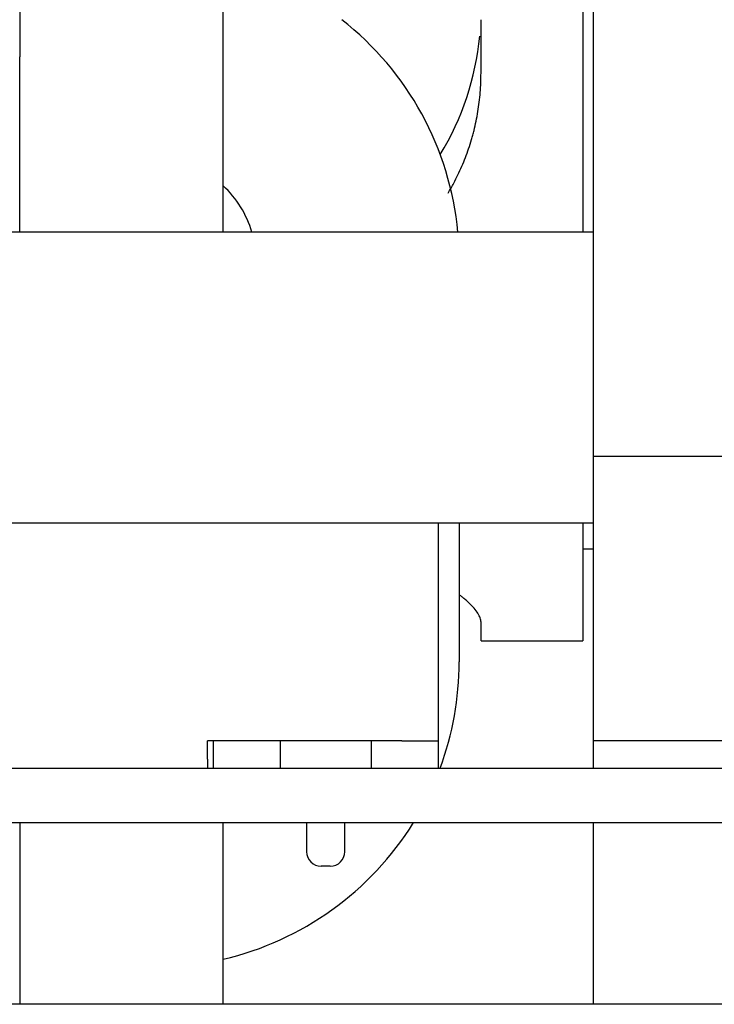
# Model space of a CAD drawing. Header units: millimetres. Extents: x 506 to 3445, y -268 to 1810.
# Tile 84 of 142: x 2437 to 2475, y 1188 to 1242. Entities that reach past the tile are written whole.
import ezdxf

# ---------------------------------------------------------------- set-up
doc = ezdxf.new("R2010")
doc.units = ezdxf.units.MM

msp = doc.modelspace()

# ---------------------------------------------------------------- linework, layer by layer
for p, q in [((2468.466, 1218.076), (2468.466, 1329.767)), ((2467.866, 1259.917), (2467.866, 1230.421)), ((2436.866, 1255.021), (2436.866, 1240.071)), ((2448.066, 1240.071), (2448.066, 1255.021)), ((2462.266, 1239.188), (2462.266, 1242.122)), ((2436.866, 1230.422), (2436.866, 1240.071)), ((2448.066, 1230.422), (2448.066, 1240.071)), ((2468.466, 1230.421), (2416.466, 1230.421)), ((2468.466, 1202.421), (2468.466, 1218.076)), ((2478.466, 1218.076), (2468.466, 1218.076)), ((2416.466, 1214.421), (2468.466, 1214.421)), ((2459.916, 1214.421), (2459.916, 1202.421)), ((2459.916, 1214.421), (2459.916, 1202.421)), ((2461.066, 1214.422), (2461.066, 1206.771)), ((2467.866, 1214.421), (2467.866, 1207.921)), ((2468.462, 1212.973), (2467.864, 1212.973)), ((2462.266, 1207.921), (2462.266, 1208.948)), ((2462.266, 1207.921), (2467.866, 1207.921)), ((2447.216, 1201.421), (2447.216, 1202.421)), ((2457.916, 1202.421), (2447.216, 1202.421)), ((2447.516, 1202.421), (2447.516, 1200.922)), ((2451.216, 1202.421), (2451.216, 1200.922)), ((2456.216, 1202.421), (2456.216, 1200.922)), ((2457.916, 1202.421), (2459.916, 1202.421)), ((2459.916, 1202.421), (2459.916, 1200.922)), ((2468.466, 1200.921), (2468.466, 1202.421)), ((2478.466, 1202.421), (2468.466, 1202.421)), ((2447.216, 1201.421), (2447.216, 1200.921)), ((2407.466, 1200.921), (2478.466, 1200.921)), ((2407.466, 1197.921), (2478.466, 1197.921)), ((2436.866, 1197.922), (2436.866, 1195.571)), ((2448.066, 1195.571), (2448.066, 1197.922)), ((2452.666, 1197.921), (2452.666, 1196.321)), ((2454.766, 1196.321), (2454.766, 1197.921)), ((2468.466, 1187.921), (2468.466, 1197.921)), ((2436.866, 1195.571), (2436.866, 1187.921)), ((2448.066, 1187.921), (2448.066, 1195.571)), ((2453.966, 1195.521), (2453.466, 1195.521)), ((2482.466, 1187.921), (2403.466, 1187.921))]:
    msp.add_line(p, q)
for centre, radius, start, end in [((2444.266, 1228.871), 16.8, 5.2945, 52.0622), ((2444.266, 1228.871), 5.6, 16.0692, 47.2669), ((2444.266, 1206.771), 16.8, 339.6206, 0), ((2444.266, 1206.771), 16.8, 283.0739, 328.2103), ((2453.466, 1196.321), 0.8, 180, 270), ((2453.966, 1196.321), 0.8, 270, 0)]:
    msp.add_arc(centre, radius, start, end)
msp.add_ellipse((2445.466, 1242.675), major_axis=(-16.8, 0), ratio=0.951057, start_param=2.618888, end_param=3.050238)
for points, knots in [([(2460.459, 1232.579), (2460.566, 1232.759), (2460.837, 1233.24), (2461.076, 1233.737), (2461.349, 1234.37), (2461.474, 1234.692), (2461.641, 1235.186), (2461.694, 1235.353), (2461.768, 1235.605), (2461.792, 1235.689), (2461.838, 1235.859), (2461.86, 1235.944), (2461.966, 1236.369), (2462.108, 1237.057), (2462.194, 1237.759), (2462.252, 1238.468), (2462.266, 1238.827), (2462.266, 1239.188)], [0, 0, 0, 0, 0.091666, 0.243055, 0.243055, 0.394444, 0.394444, 0.470139, 0.470139, 0.507986, 0.507986, 0.545833, 0.545833, 0.697222, 0.848611, 0.848611, 1, 1, 1, 1]), ([(2462.266, 1208.948), (2462.266, 1209.024), (2462.252, 1209.103), (2462.194, 1209.27), (2462.151, 1209.357), (2462.039, 1209.537), (2461.898, 1209.724), (2461.704, 1209.925), (2461.537, 1210.08), (2461.479, 1210.132), (2461.385, 1210.212), (2461.353, 1210.239), (2461.304, 1210.279), (2461.287, 1210.293), (2461.253, 1210.32), (2461.192, 1210.369), (2461.127, 1210.419), (2461.079, 1210.456)], [0, 0, 0, 0, 0.187644, 0.187644, 0.375287, 0.375287, 0.562931, 0.750575, 0.750575, 0.844397, 0.844397, 0.891308, 0.891308, 0.914763, 0.914763, 0.938218, 1, 1, 1, 1])]:
    msp.add_open_spline(points, degree=3, knots=knots)

doc.saveas('drawing.dxf')
